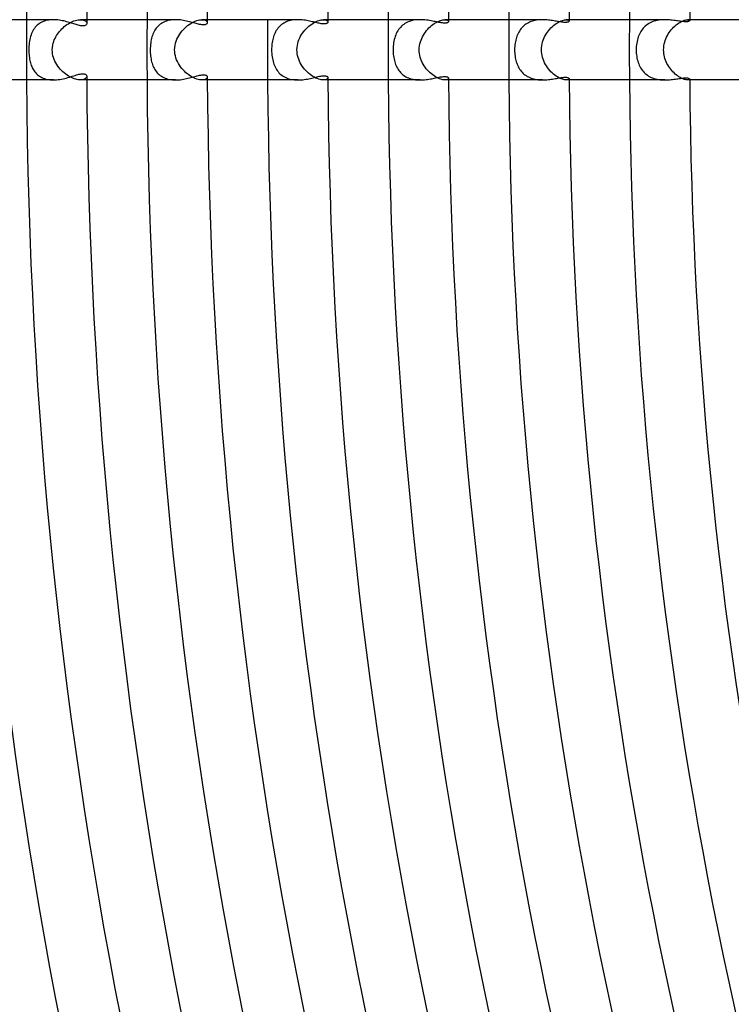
# Model space of a CAD drawing. Header units: millimetres. Extents: x -430 to 430, y -430 to 430.
# Tile 17 of 100: x -333 to -286, y -63 to 2. Entities that reach past the tile are written whole.
import ezdxf

# ---------------------------------------------------------------- set-up
doc = ezdxf.new("R2010")
doc.units = ezdxf.units.MM
doc.layers.add('HIDDEN', color=7, linetype='Continuous')
doc.layers.add('THICK', color=7, linetype='Continuous')

msp = doc.modelspace()

# ---------------------------------------------------------------- linework, layer by layer
at = {"layer": 'HIDDEN'}
for p, q in [((-331.607, 1.962), (-331.703, 1.94)), ((-331.509, 1.979), (-331.607, 1.962)), ((-331.409, 1.991), (-331.509, 1.979)), ((-331.308, 1.998), (-331.409, 1.991)), ((-331.208, 2), (-331.308, 1.998)), ((-329.75, 1.946), (-329.66, 1.97)), ((-329.66, 1.97), (-329.574, 1.987)), ((-329.574, 1.987), (-329.491, 1.997)), ((-329.491, 1.997), (-329.413, 2)), ((-329.413, 2), (-329.337, 1.997)), ((-328.994, 2), (-329.413, 2)), ((-329.337, 1.997), (-329.267, 1.986)), ((-329.267, 1.986), (-329.205, 1.97)), ((-329.205, 1.97), (-329.15, 1.949)), ((-323.508, 1.963), (-323.606, 1.941)), ((-323.409, 1.979), (-323.508, 1.963)), ((-323.307, 1.991), (-323.409, 1.979)), ((-323.205, 1.998), (-323.307, 1.991)), ((-323.101, 2), (-323.205, 1.998)), ((-321.697, 1.939), (-321.602, 1.966)), ((-321.602, 1.966), (-321.512, 1.985)), ((-321.512, 1.985), (-321.427, 1.996)), ((-321.427, 1.996), (-321.349, 2)), ((-321.349, 2), (-321.267, 1.995)), ((-320.994, 2), (-321.349, 2)), ((-321.267, 1.995), (-321.195, 1.983)), ((-321.195, 1.983), (-321.134, 1.963)), ((-321.134, 1.963), (-321.084, 1.937)), ((-315.387, 1.967), (-315.482, 1.947)), ((-315.29, 1.982), (-315.387, 1.967)), ((-315.191, 1.992), (-315.29, 1.982)), ((-315.091, 1.998), (-315.191, 1.992)), ((-314.992, 2), (-315.091, 1.998)), ((-313.599, 1.946), (-313.514, 1.971)), ((-313.514, 1.971), (-313.433, 1.987)), ((-313.433, 1.987), (-313.358, 1.997)), ((-313.358, 1.997), (-313.288, 2)), ((-312.994, 2), (-313.289, 2)), ((-313.288, 2), (-313.22, 1.996)), ((-313.22, 1.996), (-313.161, 1.987)), ((-313.161, 1.987), (-313.11, 1.971)), ((-313.11, 1.971), (-313.068, 1.951)), ((-307.307, 1.963), (-307.412, 1.94)), ((-307.201, 1.98), (-307.307, 1.963)), ((-307.094, 1.991), (-307.201, 1.98)), ((-306.986, 1.998), (-307.094, 1.991)), ((-306.878, 2), (-306.986, 1.998)), ((-305.511, 1.952), (-305.433, 1.974)), ((-305.433, 1.974), (-305.36, 1.989)), ((-305.36, 1.989), (-305.293, 1.997)), ((-305.293, 1.997), (-305.232, 2)), ((-305.232, 2), (-305.169, 1.997)), ((-304.993, 2), (-305.232, 2)), ((-305.169, 1.997), (-305.116, 1.987)), ((-305.116, 1.987), (-305.072, 1.972)), ((-305.072, 1.972), (-305.038, 1.954)), ((-299.149, 1.972), (-299.245, 1.955)), ((-299.052, 1.985), (-299.149, 1.972)), ((-298.955, 1.993), (-299.052, 1.985)), ((-298.857, 1.998), (-298.955, 1.993)), ((-298.76, 2), (-298.857, 1.998)), ((-297.44, 1.953), (-297.366, 1.974)), ((-297.366, 1.974), (-297.297, 1.989)), ((-297.297, 1.989), (-297.235, 1.997)), ((-297.235, 1.997), (-297.179, 2)), ((-297.179, 2), (-297.123, 1.997)), ((-296.993, 2), (-297.179, 2)), ((-297.123, 1.997), (-297.077, 1.988)), ((-297.077, 1.988), (-297.041, 1.974)), ((-297.041, 1.974), (-297.015, 1.957)), ((-291.044, 1.971), (-291.145, 1.954)), ((-290.943, 1.984), (-291.044, 1.971)), ((-290.841, 1.993), (-290.943, 1.984)), ((-290.739, 1.998), (-290.841, 1.993)), ((-290.638, 2), (-290.739, 1.998)), ((-289.354, 1.96), (-289.29, 1.978)), ((-289.29, 1.978), (-289.231, 1.991)), ((-289.231, 1.991), (-289.177, 1.998)), ((-289.177, 1.998), (-289.13, 2)), ((-288.993, 2), (-289.131, 2)), ((-289.13, 2), (-289.089, 1.998)), ((-289.089, 1.998), (-289.055, 1.992)), ((-289.055, 1.992), (-289.028, 1.983)), ((-289.028, 1.983), (-289.009, 1.971)), ((-289.009, 1.971), (-288.997, 1.957)), ((-332.523, 1.34), (-332.571, 1.257)), ((-332.47, 1.419), (-332.523, 1.34)), ((-332.413, 1.493), (-332.47, 1.419)), ((-332.351, 1.563), (-332.413, 1.493)), ((-332.284, 1.628), (-332.351, 1.563)), ((-332.213, 1.689), (-332.284, 1.628)), ((-332.138, 1.744), (-332.213, 1.689)), ((-332.059, 1.794), (-332.138, 1.744)), ((-331.976, 1.838), (-332.059, 1.794)), ((-331.888, 1.878), (-331.976, 1.838)), ((-331.797, 1.911), (-331.888, 1.878)), ((-331.703, 1.94), (-331.797, 1.911)), ((-330.725, 1.306), (-330.648, 1.387)), ((-330.648, 1.387), (-330.566, 1.464)), ((-330.566, 1.464), (-330.482, 1.538)), ((-330.482, 1.538), (-330.395, 1.607)), ((-330.395, 1.607), (-330.306, 1.672)), ((-330.306, 1.672), (-330.214, 1.732)), ((-330.214, 1.732), (-330.121, 1.787)), ((-330.121, 1.787), (-330.028, 1.836)), ((-330.028, 1.836), (-329.935, 1.879)), ((-329.935, 1.879), (-329.842, 1.916)), ((-329.842, 1.916), (-329.75, 1.946)), ((-329.15, 1.949), (-329.103, 1.923)), ((-329.103, 1.923), (-329.065, 1.893)), ((-329.065, 1.893), (-329.035, 1.86)), ((-329.035, 1.86), (-329.013, 1.826)), ((-329.013, 1.826), (-329, 1.789)), ((-329, 1.789), (-328.995, 1.753)), ((-324.433, 1.371), (-324.482, 1.294)), ((-324.379, 1.445), (-324.433, 1.371)), ((-324.321, 1.515), (-324.379, 1.445)), ((-324.258, 1.58), (-324.321, 1.515)), ((-324.191, 1.642), (-324.258, 1.58)), ((-324.12, 1.699), (-324.191, 1.642)), ((-324.044, 1.752), (-324.12, 1.699)), ((-323.964, 1.8), (-324.044, 1.752)), ((-323.879, 1.843), (-323.964, 1.8)), ((-323.792, 1.881), (-323.879, 1.843)), ((-323.701, 1.913), (-323.792, 1.881)), ((-323.606, 1.941), (-323.701, 1.913)), ((-322.669, 1.253), (-322.583, 1.35)), ((-322.583, 1.35), (-322.492, 1.441)), ((-322.492, 1.441), (-322.398, 1.527)), ((-322.398, 1.527), (-322.301, 1.607)), ((-322.301, 1.607), (-322.201, 1.681)), ((-322.201, 1.681), (-322.099, 1.748)), ((-322.099, 1.748), (-321.997, 1.808)), ((-321.997, 1.808), (-321.895, 1.859)), ((-321.895, 1.859), (-321.795, 1.903)), ((-321.795, 1.903), (-321.697, 1.939)), ((-321.084, 1.937), (-321.045, 1.907)), ((-321.045, 1.907), (-321.017, 1.874)), ((-321.017, 1.874), (-321, 1.839)), ((-321, 1.839), (-320.995, 1.803)), ((-316.371, 1.356), (-316.42, 1.282)), ((-316.319, 1.427), (-316.371, 1.356)), ((-316.262, 1.495), (-316.319, 1.427)), ((-316.202, 1.559), (-316.262, 1.495)), ((-316.137, 1.62), (-316.202, 1.559)), ((-316.068, 1.677), (-316.137, 1.62)), ((-315.995, 1.729), (-316.068, 1.677)), ((-315.918, 1.777), (-315.995, 1.729)), ((-315.838, 1.82), (-315.918, 1.777)), ((-315.754, 1.859), (-315.838, 1.82)), ((-315.667, 1.893), (-315.754, 1.859)), ((-315.576, 1.923), (-315.667, 1.893)), ((-315.482, 1.947), (-315.576, 1.923)), ((-314.597, 1.216), (-314.517, 1.313)), ((-314.517, 1.313), (-314.433, 1.404)), ((-314.433, 1.404), (-314.345, 1.49)), ((-314.345, 1.49), (-314.255, 1.57)), ((-314.255, 1.57), (-314.162, 1.644)), ((-314.162, 1.644), (-314.067, 1.712)), ((-314.067, 1.712), (-313.971, 1.774)), ((-313.971, 1.774), (-313.876, 1.828)), ((-313.876, 1.828), (-313.781, 1.875)), ((-313.781, 1.875), (-313.689, 1.915)), ((-313.689, 1.915), (-313.599, 1.946)), ((-313.068, 1.951), (-313.036, 1.928)), ((-313.036, 1.928), (-313.013, 1.902)), ((-313.013, 1.902), (-312.999, 1.875)), ((-312.999, 1.875), (-312.995, 1.847)), ((-308.309, 1.339), (-308.363, 1.256)), ((-308.251, 1.417), (-308.309, 1.339)), ((-308.187, 1.492), (-308.251, 1.417)), ((-308.119, 1.562), (-308.187, 1.492)), ((-308.046, 1.628), (-308.119, 1.562)), ((-307.968, 1.688), (-308.046, 1.628)), ((-307.885, 1.744), (-307.968, 1.688)), ((-307.798, 1.795), (-307.885, 1.744)), ((-307.707, 1.84), (-307.798, 1.795)), ((-307.612, 1.879), (-307.707, 1.84)), ((-307.513, 1.912), (-307.612, 1.879)), ((-307.412, 1.94), (-307.513, 1.912)), ((-306.452, 1.274), (-306.374, 1.365)), ((-306.374, 1.365), (-306.293, 1.45)), ((-306.293, 1.45), (-306.209, 1.531)), ((-306.209, 1.531), (-306.122, 1.606)), ((-306.122, 1.606), (-306.034, 1.675)), ((-306.034, 1.675), (-305.944, 1.738)), ((-305.944, 1.738), (-305.854, 1.795)), ((-305.854, 1.795), (-305.765, 1.845)), ((-305.765, 1.845), (-305.678, 1.887)), ((-305.678, 1.887), (-305.593, 1.923)), ((-305.593, 1.923), (-305.511, 1.952)), ((-305.038, 1.954), (-305.014, 1.932)), ((-305.014, 1.932), (-304.999, 1.909)), ((-304.999, 1.909), (-304.994, 1.884)), ((-300.242, 1.325), (-300.293, 1.249)), ((-300.188, 1.398), (-300.242, 1.325)), ((-300.129, 1.468), (-300.188, 1.398)), ((-300.067, 1.533), (-300.129, 1.468)), ((-300, 1.595), (-300.067, 1.533)), ((-299.929, 1.654), (-300, 1.595)), ((-299.854, 1.707), (-299.929, 1.654)), ((-299.777, 1.756), (-299.854, 1.707)), ((-299.695, 1.801), (-299.777, 1.756)), ((-299.611, 1.841), (-299.695, 1.801)), ((-299.523, 1.876), (-299.611, 1.841)), ((-299.432, 1.907), (-299.523, 1.876)), ((-299.339, 1.933), (-299.432, 1.907)), ((-299.245, 1.955), (-299.339, 1.933)), ((-298.359, 1.271), (-298.283, 1.362)), ((-298.283, 1.362), (-298.203, 1.449)), ((-298.203, 1.449), (-298.12, 1.53)), ((-298.12, 1.53), (-298.035, 1.606)), ((-298.035, 1.606), (-297.948, 1.676)), ((-297.948, 1.676), (-297.86, 1.739)), ((-297.86, 1.739), (-297.772, 1.796)), ((-297.772, 1.796), (-297.686, 1.846)), ((-297.686, 1.846), (-297.601, 1.889)), ((-297.601, 1.889), (-297.519, 1.924)), ((-297.519, 1.924), (-297.44, 1.953)), ((-297.015, 1.957), (-296.999, 1.937)), ((-296.999, 1.937), (-296.994, 1.916)), ((-292.133, 1.366), (-292.19, 1.288)), ((-292.073, 1.439), (-292.133, 1.366)), ((-292.008, 1.509), (-292.073, 1.439)), ((-291.938, 1.575), (-292.008, 1.509)), ((-291.865, 1.636), (-291.938, 1.575)), ((-291.787, 1.692), (-291.865, 1.636)), ((-291.705, 1.744), (-291.787, 1.692)), ((-291.619, 1.792), (-291.705, 1.744)), ((-291.53, 1.834), (-291.619, 1.792)), ((-291.437, 1.872), (-291.53, 1.834)), ((-291.342, 1.904), (-291.437, 1.872)), ((-291.245, 1.931), (-291.342, 1.904)), ((-291.145, 1.954), (-291.245, 1.931)), ((-290.285, 1.246), (-290.214, 1.337)), ((-290.214, 1.337), (-290.138, 1.423)), ((-290.138, 1.423), (-290.061, 1.503)), ((-290.061, 1.503), (-289.981, 1.579)), ((-289.981, 1.579), (-289.9, 1.648)), ((-289.9, 1.648), (-289.818, 1.712)), ((-289.818, 1.712), (-289.736, 1.77)), ((-289.736, 1.77), (-289.654, 1.821)), ((-289.654, 1.821), (-289.575, 1.866)), ((-289.575, 1.866), (-289.498, 1.904)), ((-289.498, 1.904), (-289.424, 1.935)), ((-289.424, 1.935), (-289.354, 1.96)), ((-288.997, 1.957), (-288.993, 1.943)), ((-332.771, 0.681), (-332.791, 0.573)), ((-332.748, 0.786), (-332.771, 0.681)), ((-332.721, 0.887), (-332.748, 0.786)), ((-332.69, 0.985), (-332.721, 0.887)), ((-332.654, 1.08), (-332.69, 0.985)), ((-332.615, 1.17), (-332.654, 1.08)), ((-332.571, 1.257), (-332.615, 1.17)), ((-331.186, 0.554), (-331.146, 0.658)), ((-331.146, 0.658), (-331.101, 0.758)), ((-331.101, 0.758), (-331.051, 0.856)), ((-331.051, 0.856), (-330.995, 0.951)), ((-330.995, 0.951), (-330.934, 1.044)), ((-330.934, 1.044), (-330.869, 1.134)), ((-330.869, 1.134), (-330.799, 1.222)), ((-330.799, 1.222), (-330.725, 1.306)), ((-324.718, 0.667), (-324.738, 0.564)), ((-324.695, 0.767), (-324.718, 0.667)), ((-324.669, 0.863), (-324.695, 0.767)), ((-324.639, 0.955), (-324.669, 0.863)), ((-324.606, 1.044), (-324.639, 0.955)), ((-324.569, 1.131), (-324.606, 1.044)), ((-324.528, 1.214), (-324.569, 1.131)), ((-324.482, 1.294), (-324.528, 1.214)), ((-323.061, 0.58), (-323.013, 0.702)), ((-323.013, 0.702), (-322.958, 0.82)), ((-322.958, 0.82), (-322.895, 0.934)), ((-322.895, 0.934), (-322.826, 1.045)), ((-322.826, 1.045), (-322.75, 1.151)), ((-322.75, 1.151), (-322.669, 1.253)), ((-316.655, 0.684), (-316.675, 0.59)), ((-316.632, 0.777), (-316.655, 0.684)), ((-316.606, 0.867), (-316.632, 0.777)), ((-316.576, 0.955), (-316.606, 0.867)), ((-316.542, 1.041), (-316.576, 0.955)), ((-316.505, 1.124), (-316.542, 1.041)), ((-316.464, 1.204), (-316.505, 1.124)), ((-316.42, 1.282), (-316.464, 1.204)), ((-314.958, 0.553), (-314.914, 0.674)), ((-314.914, 0.674), (-314.863, 0.789)), ((-314.863, 0.789), (-314.806, 0.902)), ((-314.806, 0.902), (-314.742, 1.011)), ((-314.742, 1.011), (-314.672, 1.116)), ((-314.672, 1.116), (-314.597, 1.216)), ((-308.591, 0.689), (-308.615, 0.581)), ((-308.563, 0.793), (-308.591, 0.689)), ((-308.532, 0.892), (-308.563, 0.793)), ((-308.496, 0.988), (-308.532, 0.892)), ((-308.456, 1.081), (-308.496, 0.988)), ((-308.412, 1.17), (-308.456, 1.081)), ((-308.363, 1.256), (-308.412, 1.17)), ((-306.816, 0.649), (-306.77, 0.762)), ((-306.77, 0.762), (-306.717, 0.871)), ((-306.717, 0.871), (-306.659, 0.978)), ((-306.659, 0.978), (-306.595, 1.08)), ((-306.595, 1.08), (-306.526, 1.179)), ((-306.526, 1.179), (-306.452, 1.274)), ((-300.514, 0.732), (-300.538, 0.638)), ((-300.486, 0.825), (-300.514, 0.732)), ((-300.455, 0.915), (-300.486, 0.825)), ((-300.42, 1.002), (-300.455, 0.915)), ((-300.382, 1.087), (-300.42, 1.002)), ((-300.339, 1.17), (-300.382, 1.087)), ((-300.293, 1.249), (-300.339, 1.17)), ((-298.714, 0.64), (-298.669, 0.754)), ((-298.669, 0.754), (-298.618, 0.864)), ((-298.618, 0.864), (-298.562, 0.972)), ((-298.562, 0.972), (-298.499, 1.075)), ((-298.499, 1.075), (-298.432, 1.175)), ((-298.432, 1.175), (-298.359, 1.271)), ((-292.465, 0.657), (-292.488, 0.554)), ((-292.437, 0.757), (-292.465, 0.657)), ((-292.406, 0.854), (-292.437, 0.757)), ((-292.371, 0.947), (-292.406, 0.854)), ((-292.332, 1.037), (-292.371, 0.947)), ((-292.289, 1.124), (-292.332, 1.037)), ((-292.241, 1.208), (-292.289, 1.124)), ((-292.19, 1.288), (-292.241, 1.208)), ((-290.617, 0.626), (-290.575, 0.738)), ((-290.575, 0.738), (-290.528, 0.846)), ((-290.528, 0.846), (-290.474, 0.952)), ((-290.474, 0.952), (-290.416, 1.054)), ((-290.416, 1.054), (-290.353, 1.152)), ((-290.353, 1.152), (-290.285, 1.246)), ((-332.833, 0.118), (-332.835, 0)), ((-332.835, 0), (-332.833, -0.108)), ((-332.828, 0.234), (-332.833, 0.118)), ((-332.819, 0.349), (-332.828, 0.234)), ((-332.807, 0.462), (-332.819, 0.349)), ((-332.791, 0.573), (-332.807, 0.462)), ((-331.282, 0), (-331.274, 0.158)), ((-331.277, -0.131), (-331.282, 0)), ((-331.274, 0.158), (-331.253, 0.303)), ((-331.253, 0.303), (-331.223, 0.436)), ((-331.223, 0.436), (-331.186, 0.554)), ((-324.782, 0.116), (-324.784, 0)), ((-324.784, 0), (-324.783, -0.102)), ((-324.776, 0.232), (-324.782, 0.116)), ((-324.767, 0.346), (-324.776, 0.232)), ((-324.754, 0.457), (-324.767, 0.346)), ((-324.738, 0.564), (-324.754, 0.457)), ((-323.163, 0), (-323.155, 0.158)), ((-323.157, -0.135), (-323.163, 0)), ((-323.155, 0.158), (-323.134, 0.308)), ((-323.134, 0.308), (-323.102, 0.449)), ((-323.102, 0.449), (-323.061, 0.58)), ((-316.727, 0.1), (-316.729, 0)), ((-316.729, 0), (-316.727, -0.118)), ((-316.723, 0.2), (-316.727, 0.1)), ((-316.716, 0.299), (-316.723, 0.2)), ((-316.705, 0.397), (-316.716, 0.299)), ((-316.692, 0.494), (-316.705, 0.397)), ((-316.675, 0.59), (-316.692, 0.494)), ((-315.047, 0), (-315.041, 0.148)), ((-315.042, -0.129), (-315.047, 0)), ((-315.041, 0.148), (-315.023, 0.29)), ((-315.023, 0.29), (-314.995, 0.425)), ((-314.995, 0.425), (-314.958, 0.553)), ((-308.668, 0.119), (-308.67, 0)), ((-308.67, 0), (-308.668, -0.102)), ((-308.661, 0.238), (-308.668, 0.119)), ((-308.65, 0.356), (-308.661, 0.238)), ((-308.634, 0.47), (-308.65, 0.356)), ((-308.615, 0.581), (-308.634, 0.47)), ((-306.936, 0), (-306.93, 0.141)), ((-306.931, -0.125), (-306.936, 0)), ((-306.93, 0.141), (-306.914, 0.276)), ((-306.914, 0.276), (-306.889, 0.406)), ((-306.889, 0.406), (-306.856, 0.53)), ((-306.856, 0.53), (-306.816, 0.649)), ((-300.606, 0.115), (-300.608, 0)), ((-300.608, 0), (-300.606, -0.106)), ((-300.599, 0.226), (-300.606, 0.115)), ((-300.589, 0.334), (-300.599, 0.226)), ((-300.575, 0.439), (-300.589, 0.334)), ((-300.558, 0.54), (-300.575, 0.439)), ((-300.538, 0.638), (-300.558, 0.54)), ((-298.827, 0), (-298.822, 0.137)), ((-298.823, -0.127), (-298.827, 0)), ((-298.822, 0.137), (-298.807, 0.27)), ((-298.807, 0.27), (-298.784, 0.398)), ((-298.784, 0.398), (-298.752, 0.522)), ((-298.752, 0.522), (-298.714, 0.64)), ((-292.54, 0.113), (-292.542, 0)), ((-292.542, 0), (-292.541, -0.108)), ((-292.534, 0.226), (-292.54, 0.113)), ((-292.523, 0.338), (-292.534, 0.226)), ((-292.507, 0.448), (-292.523, 0.338)), ((-292.488, 0.554), (-292.507, 0.448)), ((-290.722, 0), (-290.717, 0.133)), ((-290.718, -0.118), (-290.722, 0)), ((-290.717, 0.133), (-290.704, 0.262)), ((-290.704, 0.262), (-290.682, 0.388)), ((-290.682, 0.388), (-290.653, 0.509)), ((-290.653, 0.509), (-290.617, 0.626)), ((-332.833, -0.108), (-332.829, -0.215)), ((-332.829, -0.215), (-332.822, -0.319)), ((-332.822, -0.319), (-332.812, -0.42)), ((-332.812, -0.42), (-332.799, -0.518)), ((-332.799, -0.518), (-332.784, -0.611)), ((-332.784, -0.611), (-332.767, -0.701)), ((-331.261, -0.261), (-331.277, -0.131)), ((-331.235, -0.389), (-331.261, -0.261)), ((-331.199, -0.515), (-331.235, -0.389)), ((-331.154, -0.638), (-331.199, -0.515)), ((-331.102, -0.756), (-331.154, -0.638)), ((-324.783, -0.102), (-324.778, -0.203)), ((-324.778, -0.203), (-324.771, -0.304)), ((-324.771, -0.304), (-324.761, -0.404)), ((-324.761, -0.404), (-324.748, -0.504)), ((-324.748, -0.504), (-324.731, -0.602)), ((-324.731, -0.602), (-324.712, -0.698)), ((-323.141, -0.268), (-323.157, -0.135)), ((-323.114, -0.4), (-323.141, -0.268)), ((-323.078, -0.53), (-323.114, -0.4)), ((-323.032, -0.657), (-323.078, -0.53)), ((-316.727, -0.118), (-316.72, -0.236)), ((-316.72, -0.236), (-316.71, -0.35)), ((-316.71, -0.35), (-316.697, -0.46)), ((-316.697, -0.46), (-316.679, -0.566)), ((-316.679, -0.566), (-316.659, -0.669)), ((-315.028, -0.256), (-315.042, -0.129)), ((-315.005, -0.383), (-315.028, -0.256)), ((-314.972, -0.507), (-315.005, -0.383)), ((-314.931, -0.629), (-314.972, -0.507)), ((-314.882, -0.749), (-314.931, -0.629)), ((-308.668, -0.102), (-308.663, -0.205)), ((-308.663, -0.205), (-308.655, -0.306)), ((-308.655, -0.306), (-308.643, -0.407)), ((-308.643, -0.407), (-308.628, -0.508)), ((-308.628, -0.508), (-308.61, -0.606)), ((-308.61, -0.606), (-308.588, -0.702)), ((-306.918, -0.249), (-306.931, -0.125)), ((-306.897, -0.371), (-306.918, -0.249)), ((-306.867, -0.492), (-306.897, -0.371)), ((-306.83, -0.611), (-306.867, -0.492)), ((-306.785, -0.727), (-306.83, -0.611)), ((-300.606, -0.106), (-300.6, -0.212)), ((-300.6, -0.212), (-300.591, -0.315)), ((-300.591, -0.315), (-300.579, -0.416)), ((-300.579, -0.416), (-300.563, -0.514)), ((-300.563, -0.514), (-300.544, -0.609)), ((-300.544, -0.609), (-300.522, -0.701)), ((-298.81, -0.252), (-298.823, -0.127)), ((-298.788, -0.377), (-298.81, -0.252)), ((-298.759, -0.499), (-298.788, -0.377)), ((-298.721, -0.62), (-298.759, -0.499)), ((-298.676, -0.738), (-298.721, -0.62)), ((-292.541, -0.108), (-292.535, -0.215)), ((-292.535, -0.215), (-292.525, -0.322)), ((-292.525, -0.322), (-292.51, -0.429)), ((-292.51, -0.429), (-292.492, -0.534)), ((-292.492, -0.534), (-292.47, -0.637)), ((-292.47, -0.637), (-292.443, -0.737)), ((-290.707, -0.235), (-290.718, -0.118)), ((-290.689, -0.35), (-290.707, -0.235)), ((-290.664, -0.465), (-290.689, -0.35)), ((-290.633, -0.577), (-290.664, -0.465)), ((-290.594, -0.688), (-290.633, -0.577)), ((-332.767, -0.701), (-332.748, -0.787)), ((-332.748, -0.787), (-332.726, -0.87)), ((-332.726, -0.87), (-332.701, -0.953)), ((-332.701, -0.953), (-332.673, -1.033)), ((-332.673, -1.033), (-332.641, -1.111)), ((-332.641, -1.111), (-332.607, -1.187)), ((-332.607, -1.187), (-332.569, -1.261)), ((-332.569, -1.261), (-332.527, -1.333)), ((-331.043, -0.87), (-331.102, -0.756)), ((-330.977, -0.979), (-331.043, -0.87)), ((-330.906, -1.084), (-330.977, -0.979)), ((-330.83, -1.185), (-330.906, -1.084)), ((-330.748, -1.28), (-330.83, -1.185)), ((-330.663, -1.371), (-330.748, -1.28)), ((-324.712, -0.698), (-324.689, -0.792)), ((-324.689, -0.792), (-324.663, -0.883)), ((-324.663, -0.883), (-324.633, -0.973)), ((-324.633, -0.973), (-324.6, -1.06)), ((-324.6, -1.06), (-324.563, -1.144)), ((-324.563, -1.144), (-324.522, -1.225)), ((-324.522, -1.225), (-324.477, -1.303)), ((-324.477, -1.303), (-324.428, -1.379)), ((-322.977, -0.78), (-323.032, -0.657)), ((-322.915, -0.899), (-322.977, -0.78)), ((-322.846, -1.014), (-322.915, -0.899)), ((-322.769, -1.125), (-322.846, -1.014)), ((-322.687, -1.231), (-322.769, -1.125)), ((-322.6, -1.331), (-322.687, -1.231)), ((-316.659, -0.669), (-316.634, -0.768)), ((-316.634, -0.768), (-316.607, -0.862)), ((-316.607, -0.862), (-316.576, -0.954)), ((-316.576, -0.954), (-316.541, -1.044)), ((-316.541, -1.044), (-316.502, -1.131)), ((-316.502, -1.131), (-316.459, -1.214)), ((-316.459, -1.214), (-316.412, -1.295)), ((-316.412, -1.295), (-316.36, -1.372)), ((-314.826, -0.864), (-314.882, -0.749)), ((-314.763, -0.976), (-314.826, -0.864)), ((-314.694, -1.085), (-314.763, -0.976)), ((-314.619, -1.188), (-314.694, -1.085)), ((-314.539, -1.288), (-314.619, -1.188)), ((-314.454, -1.382), (-314.539, -1.288)), ((-308.588, -0.702), (-308.563, -0.795)), ((-308.563, -0.795), (-308.534, -0.886)), ((-308.534, -0.886), (-308.502, -0.974)), ((-308.502, -0.974), (-308.466, -1.06)), ((-308.466, -1.06), (-308.426, -1.142)), ((-308.426, -1.142), (-308.383, -1.222)), ((-308.383, -1.222), (-308.337, -1.298)), ((-308.337, -1.298), (-308.286, -1.371)), ((-306.733, -0.841), (-306.785, -0.727)), ((-306.674, -0.951), (-306.733, -0.841)), ((-306.61, -1.057), (-306.674, -0.951)), ((-306.541, -1.159), (-306.61, -1.057)), ((-306.466, -1.257), (-306.541, -1.159)), ((-306.388, -1.35), (-306.466, -1.257)), ((-300.522, -0.701), (-300.497, -0.791)), ((-300.497, -0.791), (-300.469, -0.877)), ((-300.469, -0.877), (-300.437, -0.961)), ((-300.437, -0.961), (-300.402, -1.044)), ((-300.402, -1.044), (-300.364, -1.123)), ((-300.364, -1.123), (-300.322, -1.201)), ((-300.322, -1.201), (-300.276, -1.276)), ((-300.276, -1.276), (-300.226, -1.348)), ((-298.624, -0.853), (-298.676, -0.738)), ((-298.566, -0.964), (-298.624, -0.853)), ((-298.502, -1.071), (-298.566, -0.964)), ((-298.432, -1.174), (-298.502, -1.071)), ((-298.358, -1.272), (-298.432, -1.174)), ((-298.28, -1.366), (-298.358, -1.272)), ((-292.443, -0.737), (-292.413, -0.834)), ((-292.413, -0.834), (-292.378, -0.929)), ((-292.378, -0.929), (-292.34, -1.02)), ((-292.34, -1.02), (-292.297, -1.108)), ((-292.297, -1.108), (-292.25, -1.193)), ((-292.25, -1.193), (-292.199, -1.274)), ((-292.199, -1.274), (-292.144, -1.352)), ((-290.55, -0.796), (-290.594, -0.688)), ((-290.5, -0.902), (-290.55, -0.796)), ((-290.445, -1.004), (-290.5, -0.902)), ((-290.385, -1.103), (-290.445, -1.004)), ((-290.321, -1.198), (-290.385, -1.103)), ((-290.253, -1.289), (-290.321, -1.198)), ((-290.181, -1.375), (-290.253, -1.289)), ((-332.527, -1.333), (-332.482, -1.402)), ((-332.482, -1.402), (-332.433, -1.469)), ((-332.433, -1.469), (-332.379, -1.532)), ((-332.379, -1.532), (-332.322, -1.592)), ((-332.322, -1.592), (-332.261, -1.649)), ((-332.261, -1.649), (-332.195, -1.703)), ((-332.195, -1.703), (-332.126, -1.752)), ((-332.126, -1.752), (-332.051, -1.798)), ((-332.051, -1.798), (-331.972, -1.84)), ((-331.972, -1.84), (-331.889, -1.877)), ((-331.889, -1.877), (-331.803, -1.91)), ((-331.803, -1.91), (-331.712, -1.937)), ((-331.712, -1.937), (-331.617, -1.96)), ((-331.617, -1.96), (-331.52, -1.978)), ((-330.575, -1.457), (-330.663, -1.371)), ((-330.484, -1.536), (-330.575, -1.457)), ((-330.39, -1.611), (-330.484, -1.536)), ((-330.295, -1.679), (-330.39, -1.611)), ((-330.199, -1.741), (-330.295, -1.679)), ((-330.103, -1.797), (-330.199, -1.741)), ((-330.007, -1.846), (-330.103, -1.797)), ((-329.912, -1.889), (-330.007, -1.846)), ((-329.819, -1.924), (-329.912, -1.889)), ((-329.73, -1.952), (-329.819, -1.924)), ((-329.643, -1.974), (-329.73, -1.952)), ((-329.161, -1.954), (-329.213, -1.973)), ((-329.117, -1.931), (-329.161, -1.954)), ((-329.079, -1.905), (-329.117, -1.931)), ((-329.049, -1.877), (-329.079, -1.905)), ((-329.025, -1.847), (-329.049, -1.877)), ((-329.008, -1.816), (-329.025, -1.847)), ((-328.998, -1.784), (-329.008, -1.816)), ((-328.995, -1.753), (-328.998, -1.784)), ((-324.428, -1.379), (-324.375, -1.45)), ((-324.375, -1.45), (-324.317, -1.519)), ((-324.317, -1.519), (-324.255, -1.583)), ((-324.255, -1.583), (-324.189, -1.644)), ((-324.189, -1.644), (-324.118, -1.701)), ((-324.118, -1.701), (-324.043, -1.753)), ((-324.043, -1.753), (-323.964, -1.8)), ((-323.964, -1.8), (-323.881, -1.842)), ((-323.881, -1.842), (-323.794, -1.88)), ((-323.794, -1.88), (-323.702, -1.913)), ((-323.702, -1.913), (-323.608, -1.94)), ((-323.608, -1.94), (-323.511, -1.962)), ((-322.508, -1.426), (-322.6, -1.331)), ((-322.411, -1.516), (-322.508, -1.426)), ((-322.312, -1.598), (-322.411, -1.516)), ((-322.211, -1.674), (-322.312, -1.598)), ((-322.108, -1.743), (-322.211, -1.674)), ((-322.004, -1.804), (-322.108, -1.743)), ((-321.9, -1.857), (-322.004, -1.804)), ((-321.798, -1.902), (-321.9, -1.857)), ((-321.699, -1.938), (-321.798, -1.902)), ((-321.603, -1.966), (-321.699, -1.938)), ((-321.084, -1.937), (-321.133, -1.962)), ((-321.045, -1.907), (-321.084, -1.937)), ((-321.017, -1.873), (-321.045, -1.907)), ((-321, -1.839), (-321.017, -1.873)), ((-320.995, -1.803), (-321, -1.839)), ((-316.36, -1.372), (-316.304, -1.446)), ((-316.304, -1.446), (-316.243, -1.516)), ((-316.243, -1.516), (-316.179, -1.582)), ((-316.179, -1.582), (-316.109, -1.644)), ((-316.109, -1.644), (-316.035, -1.701)), ((-316.035, -1.701), (-315.957, -1.753)), ((-315.957, -1.753), (-315.874, -1.801)), ((-315.874, -1.801), (-315.787, -1.844)), ((-315.787, -1.844), (-315.697, -1.882)), ((-315.697, -1.882), (-315.603, -1.914)), ((-315.603, -1.914), (-315.506, -1.941)), ((-315.506, -1.941), (-315.407, -1.963)), ((-314.365, -1.471), (-314.454, -1.382)), ((-314.273, -1.554), (-314.365, -1.471)), ((-314.179, -1.631), (-314.273, -1.554)), ((-314.083, -1.702), (-314.179, -1.631)), ((-313.986, -1.765), (-314.083, -1.702)), ((-313.888, -1.821), (-313.986, -1.765)), ((-313.792, -1.87), (-313.888, -1.821)), ((-313.697, -1.911), (-313.792, -1.87)), ((-313.606, -1.944), (-313.697, -1.911)), ((-313.518, -1.969), (-313.606, -1.944)), ((-313.068, -1.951), (-313.11, -1.971)), ((-313.036, -1.928), (-313.068, -1.951)), ((-313.013, -1.902), (-313.036, -1.928)), ((-312.999, -1.875), (-313.013, -1.902)), ((-312.995, -1.847), (-312.999, -1.875)), ((-308.286, -1.371), (-308.231, -1.442)), ((-308.231, -1.442), (-308.172, -1.508)), ((-308.172, -1.508), (-308.109, -1.572)), ((-308.109, -1.572), (-308.042, -1.631)), ((-308.042, -1.631), (-307.97, -1.687)), ((-307.97, -1.687), (-307.895, -1.738)), ((-307.895, -1.738), (-307.816, -1.785)), ((-307.816, -1.785), (-307.734, -1.827)), ((-307.734, -1.827), (-307.648, -1.865)), ((-307.648, -1.865), (-307.559, -1.898)), ((-307.559, -1.898), (-307.466, -1.926)), ((-307.466, -1.926), (-307.372, -1.95)), ((-307.372, -1.95), (-307.276, -1.968)), ((-306.305, -1.438), (-306.388, -1.35)), ((-306.22, -1.521), (-306.305, -1.438)), ((-306.132, -1.598), (-306.22, -1.521)), ((-306.042, -1.669), (-306.132, -1.598)), ((-305.951, -1.733), (-306.042, -1.669)), ((-305.861, -1.791), (-305.951, -1.733)), ((-305.771, -1.842), (-305.861, -1.791)), ((-305.682, -1.886), (-305.771, -1.842)), ((-305.595, -1.922), (-305.682, -1.886)), ((-305.513, -1.951), (-305.595, -1.922)), ((-305.434, -1.973), (-305.513, -1.951)), ((-305.038, -1.954), (-305.072, -1.972)), ((-305.014, -1.932), (-305.038, -1.954)), ((-304.999, -1.909), (-305.014, -1.932)), ((-304.994, -1.884), (-304.999, -1.909)), ((-300.226, -1.348), (-300.172, -1.417)), ((-300.172, -1.417), (-300.115, -1.483)), ((-300.115, -1.483), (-300.054, -1.546)), ((-300.054, -1.546), (-299.989, -1.605)), ((-299.989, -1.605), (-299.92, -1.661)), ((-299.92, -1.661), (-299.847, -1.712)), ((-299.847, -1.712), (-299.771, -1.76)), ((-299.771, -1.76), (-299.69, -1.803)), ((-299.69, -1.803), (-299.607, -1.843)), ((-299.607, -1.843), (-299.52, -1.877)), ((-299.52, -1.877), (-299.431, -1.907)), ((-299.431, -1.907), (-299.34, -1.933)), ((-299.34, -1.933), (-299.246, -1.955)), ((-299.246, -1.955), (-299.15, -1.972)), ((-298.199, -1.454), (-298.28, -1.366)), ((-298.114, -1.536), (-298.199, -1.454)), ((-298.027, -1.613), (-298.114, -1.536)), ((-297.939, -1.682), (-298.027, -1.613)), ((-297.851, -1.745), (-297.939, -1.682)), ((-297.764, -1.801), (-297.851, -1.745)), ((-297.677, -1.851), (-297.764, -1.801)), ((-297.592, -1.893), (-297.677, -1.851)), ((-297.511, -1.928), (-297.592, -1.893)), ((-297.434, -1.955), (-297.511, -1.928)), ((-297.361, -1.976), (-297.434, -1.955)), ((-297.014, -1.957), (-297.04, -1.974)), ((-296.999, -1.937), (-297.014, -1.957)), ((-296.994, -1.916), (-296.999, -1.937)), ((-292.144, -1.352), (-292.084, -1.427)), ((-292.084, -1.427), (-292.02, -1.497)), ((-292.02, -1.497), (-291.951, -1.563)), ((-291.951, -1.563), (-291.877, -1.626)), ((-291.877, -1.626), (-291.799, -1.684)), ((-291.799, -1.684), (-291.717, -1.737)), ((-291.717, -1.737), (-291.632, -1.786)), ((-291.632, -1.786), (-291.542, -1.829)), ((-291.542, -1.829), (-291.45, -1.867)), ((-291.45, -1.867), (-291.354, -1.9)), ((-291.354, -1.9), (-291.255, -1.929)), ((-291.255, -1.929), (-291.154, -1.952)), ((-291.154, -1.952), (-291.052, -1.97)), ((-290.106, -1.457), (-290.181, -1.375)), ((-290.029, -1.534), (-290.106, -1.457)), ((-289.95, -1.606), (-290.029, -1.534)), ((-289.87, -1.672), (-289.95, -1.606)), ((-289.79, -1.732), (-289.87, -1.672)), ((-289.711, -1.786), (-289.79, -1.732)), ((-289.633, -1.834), (-289.711, -1.786)), ((-289.556, -1.876), (-289.633, -1.834)), ((-289.482, -1.911), (-289.556, -1.876)), ((-289.411, -1.94), (-289.482, -1.911)), ((-289.345, -1.963), (-289.411, -1.94)), ((-288.997, -1.957), (-289.009, -1.971)), ((-288.993, -1.943), (-288.997, -1.957)), ((-331.52, -1.978), (-331.419, -1.99)), ((-331.419, -1.99), (-331.316, -1.998)), ((-331.316, -1.998), (-331.211, -2)), ((-329.561, -1.989), (-329.643, -1.974)), ((-329.484, -1.997), (-329.561, -1.989)), ((-329.412, -2), (-329.484, -1.997)), ((-328.994, -2), (-329.413, -2)), ((-329.339, -1.997), (-329.412, -2)), ((-329.272, -1.987), (-329.339, -1.997)), ((-329.213, -1.973), (-329.272, -1.987)), ((-323.511, -1.962), (-323.411, -1.979)), ((-323.411, -1.979), (-323.309, -1.991)), ((-323.309, -1.991), (-323.206, -1.998)), ((-323.206, -1.998), (-323.102, -2)), ((-321.512, -1.985), (-321.603, -1.966)), ((-321.427, -1.996), (-321.512, -1.985)), ((-321.349, -2), (-321.427, -1.996)), ((-321.266, -1.995), (-321.349, -2)), ((-320.994, -2), (-321.349, -2)), ((-321.194, -1.982), (-321.266, -1.995)), ((-321.133, -1.962), (-321.194, -1.982)), ((-315.407, -1.963), (-315.305, -1.98)), ((-315.305, -1.98), (-315.201, -1.991)), ((-315.201, -1.991), (-315.097, -1.998)), ((-315.097, -1.998), (-314.992, -2)), ((-313.436, -1.987), (-313.518, -1.969)), ((-313.359, -1.997), (-313.436, -1.987)), ((-313.289, -2), (-313.359, -1.997)), ((-313.22, -1.996), (-313.289, -2)), ((-312.994, -2), (-313.289, -2)), ((-313.161, -1.986), (-313.22, -1.996)), ((-313.11, -1.971), (-313.161, -1.986)), ((-307.276, -1.968), (-307.178, -1.983)), ((-307.178, -1.983), (-307.078, -1.993)), ((-307.078, -1.993), (-306.978, -1.998)), ((-306.978, -1.998), (-306.878, -2)), ((-305.361, -1.989), (-305.434, -1.973)), ((-305.293, -1.997), (-305.361, -1.989)), ((-305.232, -2), (-305.293, -1.997)), ((-305.169, -1.997), (-305.232, -2)), ((-304.993, -2), (-305.232, -2)), ((-305.116, -1.987), (-305.169, -1.997)), ((-305.072, -1.972), (-305.116, -1.987)), ((-299.15, -1.972), (-299.054, -1.984)), ((-299.054, -1.984), (-298.956, -1.993)), ((-298.956, -1.993), (-298.858, -1.998)), ((-298.858, -1.998), (-298.76, -2)), ((-297.294, -1.99), (-297.361, -1.976)), ((-297.233, -1.998), (-297.294, -1.99)), ((-297.179, -2), (-297.233, -1.998)), ((-297.122, -1.997), (-297.179, -2)), ((-296.993, -2), (-297.179, -2)), ((-297.076, -1.988), (-297.122, -1.997)), ((-297.04, -1.974), (-297.076, -1.988)), ((-291.052, -1.97), (-290.949, -1.984)), ((-290.949, -1.984), (-290.845, -1.993)), ((-290.845, -1.993), (-290.741, -1.998)), ((-290.741, -1.998), (-290.638, -2)), ((-289.283, -1.98), (-289.345, -1.963)), ((-289.226, -1.991), (-289.283, -1.98)), ((-289.175, -1.998), (-289.226, -1.991)), ((-289.13, -2), (-289.175, -1.998)), ((-288.993, -2), (-289.131, -2)), ((-289.089, -1.998), (-289.13, -2)), ((-289.054, -1.992), (-289.089, -1.998)), ((-289.028, -1.982), (-289.054, -1.992)), ((-289.009, -1.971), (-289.028, -1.982))]:
    msp.add_line(p, q, dxfattribs=at)
for radius, start, end in [(333, 179.6559, 180.00002), (325, 179.64742, 180.00002), (317, 179.63848, 180.00002), (309, 179.62914, 180.00002), (301, 179.61929, 180.00002), (293, 179.60892, 180.00002), (333, 180.00002, 180.3441), (325, 180.00002, 180.35258), (317, 180.00002, 180.36152), (309, 180.00002, 180.37086), (301, 180.00002, 180.38071), (293, 180.00002, 180.39108)]:
    msp.add_arc((0, 0), radius, start, end, dxfattribs=at)
at = {"layer": 'THICK'}
for p, q in [((-331.21, 2), (-336.994, 2)), ((-331.107, 1.998), (-331.208, 2)), ((-331.007, 1.992), (-331.107, 1.998)), ((-330.907, 1.982), (-331.007, 1.992)), ((-330.809, 1.969), (-330.907, 1.982)), ((-330.712, 1.953), (-330.809, 1.969)), ((-323.103, 2), (-328.994, 2)), ((-322.996, 1.998), (-323.101, 2)), ((-322.89, 1.991), (-322.996, 1.998)), ((-322.786, 1.981), (-322.89, 1.991)), ((-322.682, 1.968), (-322.786, 1.981)), ((-322.579, 1.952), (-322.682, 1.968)), ((-314.993, 2), (-320.994, 2)), ((-314.892, 1.998), (-314.992, 2)), ((-314.792, 1.993), (-314.892, 1.998)), ((-314.693, 1.984), (-314.792, 1.993)), ((-314.595, 1.973), (-314.693, 1.984)), ((-314.498, 1.959), (-314.595, 1.973)), ((-306.879, 2), (-312.994, 2)), ((-306.771, 1.998), (-306.878, 2)), ((-306.664, 1.992), (-306.771, 1.998)), ((-306.559, 1.983), (-306.664, 1.992)), ((-306.455, 1.972), (-306.559, 1.983)), ((-306.353, 1.958), (-306.455, 1.972)), ((-298.762, 2), (-304.993, 2)), ((-298.662, 1.998), (-298.76, 2)), ((-298.564, 1.994), (-298.662, 1.998)), ((-298.467, 1.987), (-298.564, 1.994)), ((-298.371, 1.978), (-298.467, 1.987)), ((-298.278, 1.967), (-298.371, 1.978)), ((-298.187, 1.954), (-298.278, 1.967)), ((-290.64, 2), (-296.993, 2)), ((-290.536, 1.998), (-290.638, 2)), ((-290.436, 1.994), (-290.536, 1.998)), ((-290.338, 1.987), (-290.436, 1.994)), ((-290.241, 1.979), (-290.338, 1.987)), ((-290.147, 1.969), (-290.241, 1.979)), ((-290.055, 1.957), (-290.147, 1.969)), ((-282.513, 2), (-288.993, 2)), ((-330.616, 1.935), (-330.712, 1.953)), ((-330.522, 1.915), (-330.616, 1.935)), ((-330.43, 1.893), (-330.522, 1.915)), ((-330.34, 1.869), (-330.43, 1.893)), ((-330.252, 1.845), (-330.34, 1.869)), ((-330.165, 1.82), (-330.252, 1.845)), ((-330.082, 1.795), (-330.165, 1.82)), ((-330, 1.769), (-330.082, 1.795)), ((-329.921, 1.744), (-330, 1.769)), ((-329.844, 1.72), (-329.921, 1.744)), ((-329.77, 1.697), (-329.844, 1.72)), ((-329.698, 1.676), (-329.77, 1.697)), ((-329.629, 1.656), (-329.698, 1.676)), ((-329.557, 1.636), (-329.629, 1.656)), ((-329.483, 1.618), (-329.557, 1.636)), ((-329.409, 1.603), (-329.483, 1.618)), ((-329.335, 1.593), (-329.409, 1.603)), ((-329.264, 1.588), (-329.335, 1.593)), ((-329.2, 1.59), (-329.264, 1.588)), ((-329.145, 1.599), (-329.2, 1.59)), ((-329.099, 1.614), (-329.145, 1.599)), ((-329.061, 1.635), (-329.099, 1.614)), ((-329.032, 1.66), (-329.061, 1.635)), ((-329.012, 1.689), (-329.032, 1.66)), ((-328.999, 1.72), (-329.012, 1.689)), ((-328.995, 1.753), (-328.999, 1.72)), ((-322.478, 1.933), (-322.579, 1.952)), ((-322.378, 1.912), (-322.478, 1.933)), ((-322.281, 1.89), (-322.378, 1.912)), ((-322.185, 1.866), (-322.281, 1.89)), ((-322.092, 1.842), (-322.185, 1.866)), ((-322.002, 1.818), (-322.092, 1.842)), ((-321.914, 1.794), (-322.002, 1.818)), ((-321.829, 1.77), (-321.914, 1.794)), ((-321.746, 1.748), (-321.829, 1.77)), ((-321.664, 1.726), (-321.746, 1.748)), ((-321.586, 1.707), (-321.664, 1.726)), ((-321.51, 1.69), (-321.586, 1.707)), ((-321.437, 1.676), (-321.51, 1.69)), ((-321.368, 1.666), (-321.437, 1.676)), ((-321.304, 1.66), (-321.368, 1.666)), ((-321.245, 1.658), (-321.304, 1.66)), ((-321.193, 1.661), (-321.245, 1.658)), ((-321.146, 1.667), (-321.193, 1.661)), ((-321.106, 1.678), (-321.146, 1.667)), ((-321.071, 1.693), (-321.106, 1.678)), ((-321.044, 1.711), (-321.071, 1.693)), ((-321.022, 1.732), (-321.044, 1.711)), ((-321.007, 1.754), (-321.022, 1.732)), ((-320.998, 1.778), (-321.007, 1.754)), ((-320.995, 1.803), (-320.998, 1.778)), ((-314.403, 1.944), (-314.498, 1.959)), ((-314.31, 1.926), (-314.403, 1.944)), ((-314.218, 1.908), (-314.31, 1.926)), ((-314.128, 1.888), (-314.218, 1.908)), ((-314.041, 1.869), (-314.128, 1.888)), ((-313.955, 1.849), (-314.041, 1.869)), ((-313.872, 1.829), (-313.955, 1.849)), ((-313.792, 1.81), (-313.872, 1.829)), ((-313.715, 1.791), (-313.792, 1.81)), ((-313.64, 1.775), (-313.715, 1.791)), ((-313.569, 1.759), (-313.64, 1.775)), ((-313.501, 1.746), (-313.569, 1.759)), ((-313.436, 1.736), (-313.501, 1.746)), ((-313.376, 1.728), (-313.436, 1.736)), ((-313.319, 1.722), (-313.376, 1.728)), ((-313.267, 1.72), (-313.319, 1.722)), ((-313.219, 1.72), (-313.267, 1.72)), ((-313.175, 1.723), (-313.219, 1.72)), ((-313.136, 1.73), (-313.175, 1.723)), ((-313.102, 1.739), (-313.136, 1.73)), ((-313.072, 1.75), (-313.102, 1.739)), ((-313.048, 1.763), (-313.072, 1.75)), ((-313.029, 1.778), (-313.048, 1.763)), ((-313.014, 1.794), (-313.029, 1.778)), ((-313.003, 1.811), (-313.014, 1.794)), ((-312.997, 1.829), (-313.003, 1.811)), ((-312.995, 1.847), (-312.997, 1.829)), ((-306.253, 1.942), (-306.353, 1.958)), ((-306.155, 1.925), (-306.253, 1.942)), ((-306.06, 1.907), (-306.155, 1.925)), ((-305.967, 1.888), (-306.06, 1.907)), ((-305.877, 1.87), (-305.967, 1.888)), ((-305.79, 1.852), (-305.877, 1.87)), ((-305.707, 1.835), (-305.79, 1.852)), ((-305.627, 1.819), (-305.707, 1.835)), ((-305.548, 1.805), (-305.627, 1.819)), ((-305.472, 1.793), (-305.548, 1.805)), ((-305.399, 1.783), (-305.472, 1.793)), ((-305.33, 1.777), (-305.399, 1.783)), ((-305.265, 1.774), (-305.33, 1.777)), ((-305.205, 1.775), (-305.265, 1.774)), ((-305.152, 1.78), (-305.205, 1.775)), ((-305.108, 1.789), (-305.152, 1.78)), ((-305.072, 1.8), (-305.108, 1.789)), ((-305.043, 1.814), (-305.072, 1.8)), ((-305.021, 1.83), (-305.043, 1.814)), ((-305.006, 1.847), (-305.021, 1.83)), ((-304.997, 1.866), (-305.006, 1.847)), ((-304.994, 1.884), (-304.997, 1.866)), ((-298.097, 1.941), (-298.187, 1.954)), ((-298.01, 1.927), (-298.097, 1.941)), ((-297.926, 1.913), (-298.01, 1.927)), ((-297.844, 1.898), (-297.926, 1.913)), ((-297.765, 1.884), (-297.844, 1.898)), ((-297.687, 1.871), (-297.765, 1.884)), ((-297.612, 1.858), (-297.687, 1.871)), ((-297.539, 1.847), (-297.612, 1.858)), ((-297.469, 1.838), (-297.539, 1.847)), ((-297.403, 1.83), (-297.469, 1.838)), ((-297.339, 1.824), (-297.403, 1.83)), ((-297.28, 1.821), (-297.339, 1.824)), ((-297.226, 1.821), (-297.28, 1.821)), ((-297.178, 1.824), (-297.226, 1.821)), ((-297.135, 1.829), (-297.178, 1.824)), ((-297.098, 1.837), (-297.135, 1.829)), ((-297.066, 1.846), (-297.098, 1.837)), ((-297.04, 1.858), (-297.066, 1.846)), ((-297.02, 1.871), (-297.04, 1.858)), ((-297.005, 1.885), (-297.02, 1.871)), ((-296.997, 1.901), (-297.005, 1.885)), ((-296.994, 1.916), (-296.997, 1.901)), ((-289.965, 1.945), (-290.055, 1.957)), ((-289.877, 1.933), (-289.965, 1.945)), ((-289.792, 1.92), (-289.877, 1.933)), ((-289.709, 1.908), (-289.792, 1.92)), ((-289.629, 1.897), (-289.709, 1.908)), ((-289.552, 1.886), (-289.629, 1.897)), ((-289.478, 1.877), (-289.552, 1.886)), ((-289.408, 1.87), (-289.478, 1.877)), ((-289.343, 1.865), (-289.408, 1.87)), ((-289.283, 1.863), (-289.343, 1.865)), ((-289.228, 1.863), (-289.283, 1.863)), ((-289.179, 1.865), (-289.228, 1.863)), ((-289.136, 1.869), (-289.179, 1.865)), ((-289.098, 1.875), (-289.136, 1.869)), ((-289.065, 1.884), (-289.098, 1.875)), ((-289.039, 1.894), (-289.065, 1.884)), ((-289.019, 1.905), (-289.039, 1.894)), ((-289.005, 1.917), (-289.019, 1.905)), ((-288.996, 1.93), (-289.005, 1.917)), ((-288.993, 1.943), (-288.996, 1.93)), ((-330.778, -1.964), (-330.67, -1.945)), ((-330.67, -1.945), (-330.563, -1.924)), ((-330.563, -1.924), (-330.457, -1.899)), ((-330.457, -1.899), (-330.352, -1.872)), ((-330.352, -1.872), (-330.249, -1.844)), ((-330.249, -1.844), (-330.148, -1.815)), ((-330.148, -1.815), (-330.049, -1.785)), ((-330.049, -1.785), (-329.953, -1.755)), ((-329.953, -1.755), (-329.859, -1.725)), ((-329.859, -1.725), (-329.767, -1.696)), ((-329.767, -1.696), (-329.678, -1.669)), ((-329.678, -1.669), (-329.591, -1.645)), ((-329.591, -1.645), (-329.509, -1.624)), ((-329.509, -1.624), (-329.43, -1.607)), ((-329.43, -1.607), (-329.356, -1.595)), ((-329.356, -1.595), (-329.288, -1.589)), ((-329.288, -1.589), (-329.226, -1.588)), ((-329.226, -1.588), (-329.171, -1.594)), ((-329.171, -1.594), (-329.123, -1.605)), ((-329.123, -1.605), (-329.083, -1.622)), ((-329.083, -1.622), (-329.051, -1.643)), ((-329.051, -1.643), (-329.026, -1.667)), ((-329.026, -1.667), (-329.009, -1.694)), ((-329.009, -1.694), (-328.999, -1.723)), ((-328.999, -1.723), (-328.995, -1.753)), ((-322.683, -1.968), (-322.58, -1.952)), ((-322.58, -1.952), (-322.479, -1.933)), ((-322.479, -1.933), (-322.379, -1.912)), ((-322.379, -1.912), (-322.281, -1.89)), ((-322.281, -1.89), (-322.185, -1.866)), ((-322.185, -1.866), (-322.091, -1.842)), ((-322.091, -1.842), (-322, -1.817)), ((-322, -1.817), (-321.911, -1.793)), ((-321.911, -1.793), (-321.825, -1.769)), ((-321.825, -1.769), (-321.742, -1.747)), ((-321.742, -1.747), (-321.663, -1.726)), ((-321.663, -1.726), (-321.585, -1.707)), ((-321.585, -1.707), (-321.507, -1.69)), ((-321.507, -1.69), (-321.43, -1.675)), ((-321.43, -1.675), (-321.355, -1.664)), ((-321.355, -1.664), (-321.284, -1.659)), ((-321.284, -1.659), (-321.217, -1.659)), ((-321.217, -1.659), (-321.16, -1.665)), ((-321.16, -1.665), (-321.113, -1.676)), ((-321.113, -1.676), (-321.075, -1.691)), ((-321.075, -1.691), (-321.045, -1.71)), ((-321.045, -1.71), (-321.023, -1.731)), ((-321.023, -1.731), (-321.007, -1.754)), ((-321.007, -1.754), (-320.998, -1.778)), ((-320.998, -1.778), (-320.995, -1.803)), ((-314.565, -1.969), (-314.461, -1.954)), ((-314.461, -1.954), (-314.359, -1.936)), ((-314.359, -1.936), (-314.259, -1.916)), ((-314.259, -1.916), (-314.161, -1.896)), ((-314.161, -1.896), (-314.065, -1.874)), ((-314.065, -1.874), (-313.972, -1.853)), ((-313.972, -1.853), (-313.882, -1.831)), ((-313.882, -1.831), (-313.795, -1.81)), ((-313.795, -1.81), (-313.711, -1.791)), ((-313.711, -1.791), (-313.631, -1.772)), ((-313.631, -1.772), (-313.552, -1.756)), ((-313.552, -1.756), (-313.475, -1.742)), ((-313.475, -1.742), (-313.4, -1.731)), ((-313.4, -1.731), (-313.329, -1.723)), ((-313.329, -1.723), (-313.262, -1.72)), ((-313.262, -1.72), (-313.2, -1.721)), ((-313.2, -1.721), (-313.146, -1.728)), ((-313.146, -1.728), (-313.1, -1.739)), ((-313.1, -1.739), (-313.062, -1.755)), ((-313.062, -1.755), (-313.033, -1.774)), ((-313.033, -1.774), (-313.012, -1.797)), ((-313.012, -1.797), (-312.999, -1.821)), ((-312.999, -1.821), (-312.995, -1.847)), ((-306.387, -1.963), (-306.292, -1.948)), ((-306.292, -1.948), (-306.2, -1.933)), ((-306.2, -1.933), (-306.109, -1.916)), ((-306.109, -1.916), (-306.021, -1.899)), ((-306.021, -1.899), (-305.935, -1.882)), ((-305.935, -1.882), (-305.851, -1.864)), ((-305.851, -1.864), (-305.768, -1.847)), ((-305.768, -1.847), (-305.689, -1.831)), ((-305.689, -1.831), (-305.611, -1.817)), ((-305.611, -1.817), (-305.537, -1.803)), ((-305.537, -1.803), (-305.466, -1.792)), ((-305.466, -1.792), (-305.399, -1.783)), ((-305.399, -1.783), (-305.336, -1.777)), ((-305.336, -1.777), (-305.278, -1.774)), ((-305.278, -1.774), (-305.225, -1.774)), ((-305.225, -1.774), (-305.178, -1.777)), ((-305.178, -1.777), (-305.135, -1.783)), ((-305.135, -1.783), (-305.098, -1.791)), ((-305.098, -1.791), (-305.067, -1.803)), ((-305.067, -1.803), (-305.041, -1.816)), ((-305.041, -1.816), (-305.02, -1.831)), ((-305.02, -1.831), (-305.006, -1.848)), ((-305.006, -1.848), (-304.997, -1.866)), ((-304.997, -1.866), (-304.994, -1.884)), ((-298.275, -1.966), (-298.182, -1.954)), ((-298.182, -1.954), (-298.091, -1.94)), ((-298.091, -1.94), (-298.002, -1.925)), ((-298.002, -1.925), (-297.915, -1.911)), ((-297.915, -1.911), (-297.83, -1.896)), ((-297.83, -1.896), (-297.747, -1.881)), ((-297.747, -1.881), (-297.667, -1.868)), ((-297.667, -1.868), (-297.59, -1.855)), ((-297.59, -1.855), (-297.517, -1.844)), ((-297.517, -1.844), (-297.447, -1.835)), ((-297.447, -1.835), (-297.381, -1.828)), ((-297.381, -1.828), (-297.32, -1.823)), ((-297.32, -1.823), (-297.264, -1.821)), ((-297.264, -1.821), (-297.213, -1.822)), ((-297.213, -1.822), (-297.166, -1.825)), ((-297.166, -1.825), (-297.125, -1.831)), ((-297.125, -1.831), (-297.09, -1.839)), ((-297.09, -1.839), (-297.06, -1.849)), ((-297.06, -1.849), (-297.036, -1.86)), ((-297.036, -1.86), (-297.017, -1.873)), ((-297.017, -1.873), (-297.004, -1.887)), ((-297.004, -1.887), (-296.996, -1.902)), ((-296.996, -1.902), (-296.994, -1.916)), ((-290.132, -1.967), (-290.037, -1.955)), ((-290.037, -1.955), (-289.945, -1.942)), ((-289.945, -1.942), (-289.855, -1.93)), ((-289.855, -1.93), (-289.769, -1.917)), ((-289.769, -1.917), (-289.686, -1.905)), ((-289.686, -1.905), (-289.605, -1.893)), ((-289.605, -1.893), (-289.527, -1.883)), ((-289.527, -1.883), (-289.452, -1.875)), ((-289.452, -1.875), (-289.381, -1.868)), ((-289.381, -1.868), (-289.314, -1.864)), ((-289.314, -1.864), (-289.251, -1.862)), ((-289.251, -1.862), (-289.194, -1.864)), ((-289.194, -1.864), (-289.145, -1.868)), ((-289.145, -1.868), (-289.103, -1.874)), ((-289.103, -1.874), (-289.069, -1.883)), ((-289.069, -1.883), (-289.041, -1.893)), ((-289.041, -1.893), (-289.02, -1.904)), ((-289.02, -1.904), (-289.005, -1.917)), ((-289.005, -1.917), (-288.996, -1.93)), ((-288.996, -1.93), (-288.993, -1.943)), ((-331.21, -2), (-336.994, -2)), ((-331.211, -2), (-331.103, -1.998)), ((-331.103, -1.998), (-330.995, -1.991)), ((-330.995, -1.991), (-330.887, -1.979)), ((-330.887, -1.979), (-330.778, -1.964)), ((-323.103, -2), (-328.994, -2)), ((-323.102, -2), (-322.997, -1.998)), ((-322.997, -1.998), (-322.892, -1.991)), ((-322.892, -1.991), (-322.787, -1.981)), ((-322.787, -1.981), (-322.683, -1.968)), ((-314.993, -2), (-320.994, -2)), ((-314.992, -2), (-314.884, -1.998)), ((-314.884, -1.998), (-314.777, -1.992)), ((-314.777, -1.992), (-314.67, -1.982)), ((-314.67, -1.982), (-314.565, -1.969)), ((-306.879, -2), (-312.994, -2)), ((-306.878, -2), (-306.779, -1.998)), ((-306.779, -1.998), (-306.679, -1.993)), ((-306.679, -1.993), (-306.58, -1.985)), ((-306.58, -1.985), (-306.483, -1.975)), ((-306.483, -1.975), (-306.387, -1.963)), ((-298.762, -2), (-304.993, -2)), ((-298.76, -2), (-298.661, -1.998)), ((-298.661, -1.998), (-298.562, -1.994)), ((-298.562, -1.994), (-298.465, -1.987)), ((-298.465, -1.987), (-298.369, -1.977)), ((-298.369, -1.977), (-298.275, -1.966)), ((-290.64, -2), (-296.993, -2)), ((-290.638, -2), (-290.534, -1.998)), ((-290.534, -1.998), (-290.431, -1.994)), ((-290.431, -1.994), (-290.329, -1.987)), ((-290.329, -1.987), (-290.229, -1.977)), ((-290.229, -1.977), (-290.132, -1.967)), ((-282.513, -2), (-288.993, -2))]:
    msp.add_line(p, q, dxfattribs=at)
for radius, start, end in [(386, 135.27379, 179.7262), (377, 135.19283, 179.80716), (373, 135.30719, 179.6928), (369, 135.21409, 179.78591), (365, 135.31395, 179.68604), (361, 135.23403, 179.76597), (353, 135.25288, 179.74712), (349, 135.32833, 179.67166), (345, 135.27092, 179.72907), (341, 135.33607, 179.66398), (337, 135.2884, 179.71159), (333, 135.34415, 179.6559), (329, 135.30536, 179.69463), (325, 135.35257, 179.64742), (321, 135.32186, 179.67813), (313, 135.33807, 179.66192), (309, 135.37085, 179.62914), (305, 135.354, 179.64599), (301, 135.3807, 179.61929), (297, 135.36964, 179.63035), (293, 135.39107, 179.60892), (289, 135.38511, 179.61488), (377, 180.19284, 224.80717), (386, 180.2738, 224.72621), (369, 180.21409, 224.78591), (361, 180.23403, 224.76597), (353, 180.25288, 224.74712), (345, 180.27093, 224.72908), (337, 180.28841, 224.7116), (329, 180.30537, 224.69464), (321, 180.32187, 224.67814), (313, 180.33808, 224.66193), (305, 180.35401, 224.646), (297, 180.36965, 224.63036), (289, 180.38512, 224.61489), (390, 180.29385, 224.70616), (381, 180.30078, 224.69923), (373, 180.3072, 224.69281), (365, 180.31396, 224.68605), (357, 180.32101, 224.679), (349, 180.32834, 224.67167), (341, 180.33602, 224.66393), (333, 180.3441, 224.65585), (325, 180.35258, 224.64743), (317, 180.36152, 224.63849), (309, 180.37086, 224.62915), (301, 180.38071, 224.6193), (293, 180.39108, 224.60893)]:
    msp.add_arc((0, 0), radius, start, end, dxfattribs=at)

doc.saveas('drawing.dxf')
